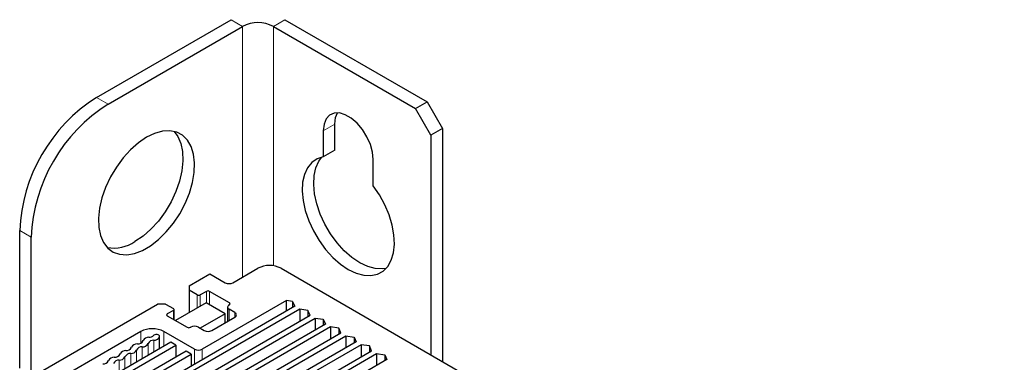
# Paper-space layout 'Blatt2' of a CAD drawing. Header units: millimetres. Extents: x 5 to 418, y 2 to 292.
# Tile 56 of 67: x 140 to 185, y 243 to 258. Entities that reach past the tile are written whole.
import ezdxf

# ---------------------------------------------------------------- set-up
doc = ezdxf.new("R2010")
doc.units = ezdxf.units.MM

psp = doc.layouts.new('Blatt2')

# ---------------------------------------------------------------- linework, layer by layer
at = {"color": 7, "linetype": 'Continuous', "lineweight": 25}
for p, q in [((143.549, 254.917), (149.736, 258.488)), ((144.079, 254.61), (150.267, 258.182)), ((151.681, 258.182), (158.221, 254.406)), ((152.211, 258.488), (158.752, 254.713)), ((158.221, 254.406), (158.752, 254.713)), ((158.752, 254.713), (159.459, 253.488)), ((158.929, 253.182), (158.221, 254.406)), ((154.509, 252.484), (154.509, 253.691)), ((153.979, 253.385), (153.979, 252.178)), ((159.459, 253.488), (158.929, 253.182)), ((158.929, 253.182), (158.929, 243.077)), ((159.459, 253.488), (159.459, 242.771)), ((154.509, 252.484), (153.979, 252.178)), ((156.277, 250.852), (156.277, 252.059)), ((140.013, 242.465), (140.013, 248.793)), ((140.544, 242.159), (140.544, 248.487)), ((149.825, 246.394), (150.974, 247.057)), ((152.034, 247.057), (199.034, 219.924)), ((147.809, 246.251), (148.764, 246.802)), ((148.764, 246.802), (149.471, 246.394)), ((147.809, 246.251), (147.809, 246.047)), ((148.181, 245.832), (147.809, 246.047)), ((147.809, 246.047), (147.809, 245.026)), ((148.605, 245.996), (148.322, 245.832)), ((149.666, 245.465), (148.746, 245.996)), ((148.587, 245.475), (147.173, 244.659)), ((152.286, 245.569), (148.41, 243.332)), ((149.471, 244.965), (148.587, 245.475)), ((152.565, 245.526), (152.286, 245.569)), ((152.286, 245.09), (152.286, 245.569)), ((152.565, 245.526), (152.663, 245.308)), ((152.565, 245.526), (152.565, 245.251)), ((141.074, 242.363), (146.36, 245.414)), ((152.663, 245.308), (143.817, 240.201)), ((152.893, 245.175), (143.923, 239.997)), ((146.713, 245.414), (146.36, 245.414)), ((146.713, 245.414), (147.085, 245.2)), ((147.085, 245.118), (146.802, 244.955)), ((147.114, 244.693), (147.114, 245.159)), ((149.575, 245.271), (149.575, 244.617)), ((149.648, 245.373), (149.666, 245.383)), ((149.913, 245.016), (149.648, 245.169)), ((153.272, 245.118), (152.893, 245.175)), ((152.893, 245.175), (152.893, 244.624)), ((153.37, 244.899), (153.272, 245.118)), ((153.272, 245.118), (153.272, 244.843)), ((144.4, 239.721), (153.37, 244.899)), ((144.754, 239.66), (153.6, 244.767)), ((146.802, 244.873), (147.721, 244.342)), ((149.471, 244.965), (148.322, 244.302)), ((148.852, 244.2), (149.913, 244.812)), ((149.471, 244.557), (149.471, 244.965)), ((153.6, 244.767), (153.979, 244.71)), ((153.6, 244.767), (153.6, 244.216)), ((153.979, 244.71), (154.078, 244.491)), ((153.979, 244.71), (153.979, 244.434)), ((145.582, 244.149), (141.238, 241.641)), ((154.078, 244.491), (145.231, 239.384)), ((154.307, 244.359), (145.337, 239.18)), ((148.057, 243.332), (146.643, 244.149)), ((147.862, 244.342), (147.88, 244.353)), ((148.234, 244.353), (148.499, 244.2)), ((154.686, 244.302), (154.307, 244.359)), ((154.307, 244.359), (154.307, 243.808)), ((154.785, 244.083), (154.686, 244.302)), ((154.686, 244.302), (154.686, 244.026)), ((145.814, 238.905), (154.785, 244.083)), ((146.168, 238.844), (155.014, 243.95)), ((146.414, 243.974), (146.383, 243.992)), ((146.451, 243.354), (146.451, 243.923)), ((155.492, 243.675), (146.646, 238.568)), ((155.014, 243.95), (155.393, 243.893)), ((155.014, 243.95), (155.014, 243.399)), ((155.393, 243.893), (155.492, 243.675)), ((155.393, 243.893), (155.393, 243.618)), ((146.97, 243.654), (142.403, 241.017)), ((142.509, 240.813), (147.199, 243.521)), ((147.677, 243.245), (142.986, 240.537)), ((155.722, 243.542), (146.751, 238.364)), ((147.199, 243.521), (146.97, 243.654)), ((147.199, 243.521), (147.199, 242.97)), ((147.229, 238.088), (156.199, 243.267)), ((147.907, 243.113), (147.677, 243.245)), ((156.1, 243.485), (155.722, 243.542)), ((155.722, 243.542), (155.722, 242.991)), ((156.199, 243.267), (156.1, 243.485)), ((156.1, 243.485), (156.1, 243.21)), ((143.34, 240.476), (147.907, 243.113)), ((147.583, 238.027), (156.429, 243.134)), ((147.907, 243.113), (147.907, 242.562)), ((156.906, 242.858), (148.06, 237.752)), ((156.429, 243.134), (156.807, 243.077)), ((156.429, 243.134), (156.429, 242.583)), ((156.807, 243.077), (156.906, 242.858)), ((156.807, 243.077), (156.807, 242.801))]:
    psp.add_line(p, q, dxfattribs=at)
at = {"color": 7, "linetype": 'Continuous', "lineweight": 18}
for p, q in [((150.267, 258.182), (149.736, 258.488)), ((150.267, 258.182), (150.267, 246.649)), ((151.681, 258.182), (152.211, 258.488)), ((151.681, 247.172), (151.681, 258.182)), ((143.549, 254.917), (144.079, 254.61)), ((154.509, 253.691), (153.979, 253.385)), ((140.544, 248.487), (140.013, 248.793)), ((148.605, 245.465), (148.605, 245.996)), ((148.746, 245.996), (148.746, 245.383)), ((148.181, 245.24), (148.181, 245.832)), ((148.322, 245.832), (148.322, 245.322)), ((147.085, 244.71), (147.085, 245.118)), ((149.648, 245.169), (149.648, 244.659)), ((149.666, 245.383), (149.666, 245.465)), ((146.802, 244.955), (146.802, 244.873)), ((149.913, 244.812), (149.913, 245.016)), ((145.582, 243.619), (145.582, 244.149)), ((146.643, 244.149), (146.643, 243.465)), ((146.183, 243.751), (146.183, 243.199)), ((146.451, 243.919), (146.451, 243.354)), ((145.388, 243.291), (145.388, 242.74)), ((145.653, 243.444), (145.653, 242.893)), ((145.918, 243.597), (145.918, 243.046)), ((148.057, 242.648), (148.057, 243.332)), ((148.41, 243.332), (148.41, 242.853)), ((144.592, 242.832), (144.592, 242.281)), ((144.857, 242.985), (144.857, 242.434)), ((145.122, 243.138), (145.122, 242.587))]:
    psp.add_line(p, q, dxfattribs=at)
at = {"color": 7, "linetype": 'Continuous', "lineweight": 25, "flags": 128}
for points in [[(156.277, 252.059), (156.244, 252.395), (156.145, 252.751), (155.988, 253.105), (155.781, 253.437), (155.535, 253.727), (155.266, 253.959), (154.989, 254.119), (154.72, 254.198), (154.475, 254.191), (154.268, 254.098), (154.11, 253.926), (154.012, 253.684), (153.979, 253.385)], [(154.509, 253.691), (154.543, 253.99), (154.625, 254.205)], [(145.847, 253.079), (145.474, 252.827), (145.111, 252.509), (144.769, 252.133), (144.459, 251.712), (144.188, 251.256), (143.965, 250.779), (143.797, 250.295), (143.687, 249.818), (143.639, 249.361), (143.655, 248.938), (143.734, 248.561), (143.874, 248.24), (144.071, 247.985), (144.318, 247.803), (144.61, 247.699), (144.937, 247.677), (145.29, 247.737), (145.66, 247.877), (146.035, 248.093), (146.404, 248.38), (146.757, 248.728), (147.085, 249.128), (147.376, 249.568), (147.624, 250.036), (147.82, 250.518), (147.96, 251), (148.039, 251.469), (148.055, 251.91), (148.007, 252.312), (147.897, 252.663), (147.729, 252.952), (147.506, 253.171), (147.235, 253.314), (146.925, 253.377), (146.583, 253.359), (146.221, 253.258), (145.847, 253.079)], [(147.122, 253.348), (147.29, 253.122), (147.43, 252.801), (147.509, 252.423), (147.525, 252), (147.477, 251.543), (147.367, 251.066), (147.198, 250.582), (146.976, 250.106), (146.705, 249.65), (146.394, 249.228), (146.053, 248.853), (145.69, 248.534), (145.317, 248.282)], [(153.979, 252.178), (153.692, 252.088), (153.447, 251.92), (153.251, 251.681), (153.11, 251.376), (153.028, 251.015), (153.007, 250.608), (153.049, 250.168), (153.152, 249.707), (153.312, 249.238), (153.525, 248.776), (153.786, 248.334), (154.085, 247.924), (154.415, 247.56), (154.766, 247.251), (155.128, 247.006), (155.489, 246.833), (155.84, 246.737), (156.171, 246.721), (156.47, 246.784), (156.731, 246.926), (156.944, 247.141), (157.104, 247.425), (157.207, 247.768), (157.248, 248.16), (157.228, 248.59), (157.146, 249.046), (157.005, 249.513), (156.809, 249.979), (156.564, 250.43), (156.277, 250.852)], [(156.869, 247.052), (156.701, 247.027), (156.371, 247.043), (156.02, 247.139), (155.658, 247.312), (155.297, 247.557), (154.946, 247.866), (154.616, 248.231), (154.316, 248.64), (154.056, 249.082), (153.842, 249.544), (153.682, 250.013), (153.579, 250.474), (153.538, 250.914), (153.558, 251.321), (153.64, 251.682), (153.781, 251.987), (153.917, 252.166)]]:
    psp.add_lwpolyline(points, dxfattribs=at)
at = {"color": 7, "linetype": 'Continuous', "lineweight": 25}
for centre, radius, start, end in [((150.974, 256.818), 1.537, 62.6097, 117.3903), ((147.66, 248.461), 7.654, 122.4871, 177.5129), ((148.19, 248.155), 7.654, 122.4873, 177.5127), ((144.344, 249.74), 1.752, 260.0794, 303.7162), ((151.504, 246.033), 1.153, 62.6097, 117.3903), ((149.648, 246.735), 0.384, 242.6097, 297.3903), ((148.676, 245.859), 0.154, 62.6097, 117.3903), ((148.251, 245.969), 0.154, 242.6097, 297.3903), ((147.069, 245.159), 0.0437, 290.7834, 69.2166), ((149.687, 245.271), 0.109, 110.7834, 249.2166), ((149.65, 245.424), 0.0437, 290.7834, 69.2166), ((146.817, 244.914), 0.0437, 110.7834, 249.2166), ((149.874, 244.914), 0.109, 290.7834, 69.2166), ((146.112, 243.125), 1.153, 62.6097, 117.3903), ((147.792, 244.479), 0.154, 242.6097, 297.3903), ((148.057, 244.011), 0.384, 62.6097, 117.3903), ((148.676, 244.541), 0.384, 242.6097, 297.3903), ((145.441, 243.858), 0.28, 266.8684, 333.1263), ((145.941, 243.605), 0.28, 86.8684, 153.1263), ((146.168, 243.471), 0.28, 86.8684, 153.1263), ((145.945, 244.247), 0.363, 271.7761, 311.6186), ((146.205, 244.012), 0.262, 265.1368, 339.3491), ((146.297, 243.834), 0.18, 61.2182, 128.1494), ((146.39, 243.918), 0.0609, 0.9779, 66.3659), ((144.88, 242.993), 0.28, 86.8684, 153.1263), ((144.911, 243.552), 0.28, 266.8684, 333.1263), ((145.138, 243.418), 0.28, 266.8684, 333.1263), ((145.41, 243.299), 0.28, 86.8684, 153.1263), ((145.637, 243.165), 0.28, 86.8684, 153.1263), ((145.668, 243.724), 0.28, 266.8684, 333.1263), ((148.234, 243.673), 0.384, 242.6097, 297.3903), ((143.85, 242.94), 0.28, 266.8684, 333.1263), ((144.35, 242.686), 0.28, 86.8684, 153.1263), ((144.577, 242.552), 0.28, 86.8684, 153.1263), ((144.38, 243.246), 0.28, 266.8684, 333.1263), ((144.607, 243.112), 0.28, 266.8684, 333.1263), ((145.107, 242.859), 0.28, 86.8684, 153.1263)]:
    psp.add_arc(centre, radius, start, end, dxfattribs=at)

doc.saveas('drawing.dxf')
